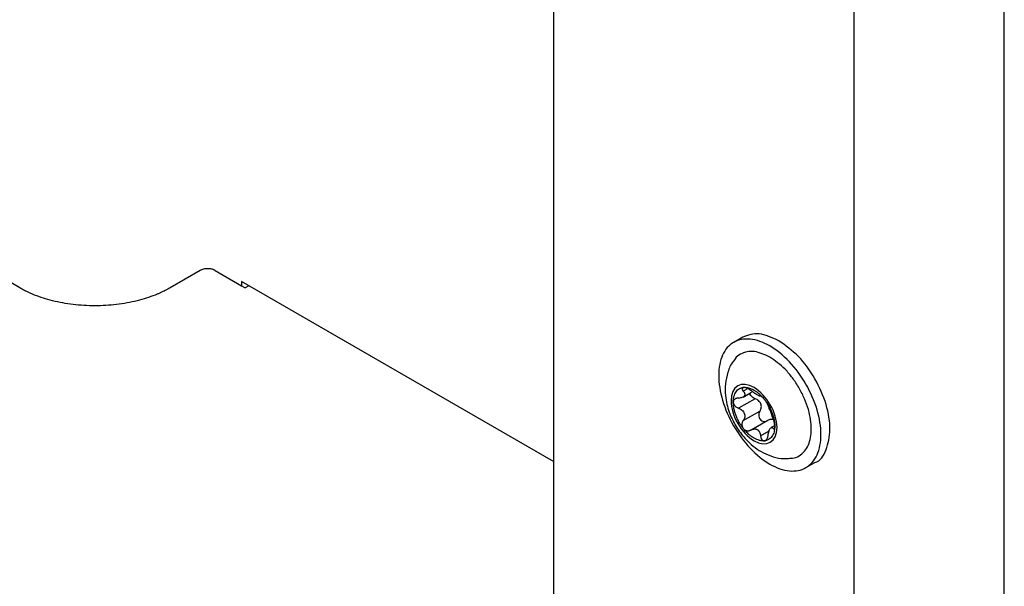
# Model space of a CAD drawing. Header units: millimetres. Extents: x -4969 to -32, y -584 to 4302.
# Tile 68 of 84: x -217 to -125, y 2323 to 2376. Entities that reach past the tile are written whole.
import ezdxf

# ---------------------------------------------------------------- set-up
doc = ezdxf.new("R2010")
doc.units = ezdxf.units.MM

msp = doc.modelspace()

# ---------------------------------------------------------------- linework, layer by layer
at = {"color": 7, "linetype": 'Continuous', "lineweight": 25}
for p, q in [((-124.775, 2236.931), (-124.775, 3819.388)), ((-138.917, 2410.501), (-138.917, 2261.945)), ((-167.201, 2402.948), (-167.201, 2258.975)), ((-217.406, 2350.83), (-256.297, 2373.282)), ((-200.435, 2352.463), (-203.264, 2350.83)), ((-199.021, 2352.463), (-196.546, 2351.034)), ((-167.201, 2334.502), (-196.546, 2351.443)), ((-196.546, 2351.443), (-196.546, 2351.034)), ((-196.546, 2351.034), (-196.193, 2350.83)), ((-195.839, 2351.034), (-196.193, 2350.83)), ((-149.388, 2346.194), (-150.236, 2345.704)), ((-149.354, 2340.558), (-148.555, 2341.019)), ((-148.223, 2340.41), (-149.783, 2339.509)), ((-147.726, 2340.639), (-147.707, 2340.65)), ((-149.33, 2338.342), (-147.77, 2339.242)), ((-147.029, 2338.367), (-148.602, 2337.458)), ((-146.408, 2337.866), (-146.708, 2337.693)), ((-143.437, 2333.926), (-142.588, 2334.416))]:
    msp.add_line(p, q, dxfattribs=at)
at = {"color": 8, "linetype": 'Continuous', "lineweight": 25}
for p, q in [((-148.983, 2341.309), (-149.33, 2341.109)), ((-147.708, 2336.928), (-146.89, 2337.4))]:
    msp.add_line(p, q, dxfattribs=at)
at = {"color": 7, "linetype": 'Continuous', "lineweight": 25}
for points, knots in [([(-199.021, 2352.463), (-199.044, 2352.476), (-199.09, 2352.501), (-199.165, 2352.533), (-199.245, 2352.562), (-199.363, 2352.595), (-199.524, 2352.624), (-199.728, 2352.636), (-199.932, 2352.624), (-200.123, 2352.589), (-200.295, 2352.536), (-200.388, 2352.487), (-200.435, 2352.463)], [0, 0, 0, 0, 0.060259, 0.1200207, 0.1798243, 0.2402078, 0.3699983, 0.5001303, 0.629921, 0.7600531, 0.8799433, 1, 1, 1, 1]), ([(-203.264, 2350.83), (-203.336, 2350.789), (-203.481, 2350.707), (-203.707, 2350.588), (-203.938, 2350.474), (-204.175, 2350.363), (-204.419, 2350.257), (-204.848, 2350.081), (-205.485, 2349.853), (-206.369, 2349.603), (-207.304, 2349.401), (-208.621, 2349.201), (-210.335, 2349.098), (-212.048, 2349.201), (-213.366, 2349.401), (-214.301, 2349.603), (-215.184, 2349.853), (-215.908, 2350.112), (-216.496, 2350.361), (-216.967, 2350.586), (-217.259, 2350.749), (-217.406, 2350.83)], [0, 0, 0, 0, 0.019453, 0.038872, 0.058275, 0.077679, 0.097104, 0.116567, 0.178313, 0.240094, 0.304415, 0.368769, 0.500007, 0.631244, 0.695565, 0.75992, 0.821667, 0.883447, 0.922314, 0.961117, 1, 1, 1, 1]), ([(-145.988, 2345.857), (-146.625, 2346.149), (-147.898, 2346.733), (-148.891, 2346.373), (-149.388, 2346.194)], [0, 0, 0, 0, 0.500051, 1, 1, 1, 1]), ([(-146.837, 2345.367), (-147.466, 2345.731), (-148.095, 2345.949), (-149.258, 2346.065), (-149.792, 2345.961), (-150.682, 2345.447), (-151.038, 2345.037), (-151.52, 2343.972), (-151.645, 2343.318), (-151.645, 2341.864), (-151.52, 2341.065), (-151.038, 2339.444), (-150.682, 2338.622), (-149.792, 2337.081), (-149.258, 2336.361), (-148.095, 2335.134), (-147.466, 2334.626), (-146.837, 2334.263)], [0, 0, 0, 0, 0.125, 0.125, 0.25, 0.25, 0.375, 0.375, 0.5, 0.5, 0.625, 0.625, 0.75, 0.75, 0.875, 0.875, 1, 1, 1, 1]), ([(-142.588, 2334.416), (-142.588, 2334.416), (-142.068, 2334.517), (-141.465, 2335.566), (-141.045, 2337.437), (-141.433, 2339.862), (-142.499, 2342.308), (-144.1, 2344.517), (-145.359, 2345.411), (-145.988, 2345.857)], [0, 0, 0, 0, 0.000034, 0.166695, 0.333356, 0.500017, 0.666678, 0.833339, 1, 1, 1, 1]), ([(-146.837, 2344.322), (-147.327, 2344.545), (-148.082, 2344.888), (-148.993, 2344.854), (-149.61, 2344.623), (-150.029, 2344.315), (-150.186, 2344.035), (-150.225, 2343.966)], [0, 0, 0, 0, 0.3547545, 0.5457251, 0.7407484, 0.9357716, 1, 1, 1, 1]), ([(-146.837, 2334.263), (-146.207, 2333.899), (-145.578, 2333.68), (-144.415, 2333.565), (-143.882, 2333.669), (-142.992, 2334.183), (-142.635, 2334.593), (-142.153, 2335.658), (-142.028, 2336.312), (-142.028, 2337.766), (-142.153, 2338.565), (-142.635, 2340.186), (-142.992, 2341.008), (-143.882, 2342.549), (-144.415, 2343.269), (-145.578, 2344.496), (-146.207, 2345.004), (-146.837, 2345.367)], [0, 0, 0, 0, 0.125, 0.125, 0.25, 0.25, 0.375, 0.375, 0.5, 0.5, 0.625, 0.625, 0.75, 0.75, 0.875, 0.875, 1, 1, 1, 1]), ([(-150.234, 2343.974), (-150.255, 2343.95), (-150.521, 2343.648), (-150.804, 2342.895), (-151.051, 2341.82), (-151.04, 2340.796), (-150.891, 2339.906), (-150.619, 2338.962), (-150.295, 2338.33), (-150.093, 2337.935)], [0, 0, 0, 0, 0.015032, 0.191821, 0.372601, 0.545058, 0.675359, 0.797167, 1, 1, 1, 1]), ([(-144.941, 2334.804), (-144.86, 2334.803), (-144.538, 2334.8), (-144.06, 2335.009), (-143.549, 2335.426), (-143.079, 2336.208), (-142.839, 2337.507), (-143.078, 2339.085), (-143.55, 2340.406), (-144.057, 2341.421), (-144.681, 2342.363), (-145.59, 2343.45), (-146.346, 2343.979), (-146.837, 2344.322)], [0, 0, 0, 0, 0.026446, 0.104992, 0.183537, 0.260451, 0.403328, 0.546205, 0.623118, 0.701664, 0.780209, 0.857123, 1, 1, 1, 1]), ([(-148.322, 2341.456), (-149.516, 2342.146), (-150.485, 2341.586), (-150.485, 2338.828), (-149.516, 2337.149), (-148.322, 2336.459)], [0, 0, 0, 0, 0.5, 0.5, 1, 1, 1, 1]), ([(-150.273, 2340.084), (-150.273, 2340.123), (-150.272, 2340.2), (-150.264, 2340.311), (-150.251, 2340.418), (-150.233, 2340.522), (-150.198, 2340.674), (-150.132, 2340.863), (-150.017, 2341.066), (-149.872, 2341.233), (-149.72, 2341.344), (-149.573, 2341.413), (-149.44, 2341.455), (-149.345, 2341.467), (-149.297, 2341.473)], [0, 0, 0, 0, 0.049249, 0.098316, 0.147332, 0.196427, 0.245731, 0.372789, 0.500023, 0.627081, 0.754315, 0.836273, 0.917965, 1, 1, 1, 1]), ([(-149.33, 2341.109), (-149.313, 2341.087), (-149.281, 2341.045), (-149.243, 2340.984), (-149.217, 2340.928), (-149.192, 2340.853), (-149.186, 2340.761), (-149.228, 2340.658), (-149.318, 2340.572), (-149.445, 2340.511), (-149.604, 2340.471), (-149.721, 2340.467), (-149.783, 2340.464)], [0, 0, 0, 0, 0.069648, 0.134488, 0.194606, 0.250112, 0.378893, 0.49918, 0.619982, 0.749324, 0.865167, 1, 1, 1, 1]), ([(-149.297, 2341.473), (-149.311, 2341.471), (-149.339, 2341.467), (-149.373, 2341.455), (-149.4, 2341.437), (-149.42, 2341.413), (-149.433, 2341.385), (-149.441, 2341.341), (-149.433, 2341.279), (-149.397, 2341.196), (-149.353, 2341.138), (-149.33, 2341.109)], [0, 0, 0, 0, 0.083058, 0.165265, 0.247352, 0.330072, 0.414184, 0.50043, 0.666593, 0.831108, 1, 1, 1, 1]), ([(-149.297, 2341.473), (-149.268, 2341.475), (-149.208, 2341.479), (-149.116, 2341.476), (-149.021, 2341.467), (-148.925, 2341.45), (-148.805, 2341.422), (-148.661, 2341.376), (-148.492, 2341.305), (-148.378, 2341.243), (-148.322, 2341.211)], [0, 0, 0, 0, 0.100225, 0.200067, 0.2998013, 0.3997037, 0.5000488, 0.6668291, 0.8330528, 1, 1, 1, 1]), ([(-149.059, 2341.431), (-149.082, 2341.439), (-149.127, 2341.454), (-149.189, 2341.468), (-149.247, 2341.475), (-149.281, 2341.474), (-149.297, 2341.473)], [0, 0, 0, 0, 0.254015, 0.503467, 0.751189, 1, 1, 1, 1]), ([(-148.614, 2341.173), (-148.632, 2341.187), (-148.668, 2341.215), (-148.725, 2341.255), (-148.784, 2341.294), (-148.86, 2341.339), (-148.953, 2341.389), (-149.024, 2341.417), (-149.059, 2341.431)], [0, 0, 0, 0, 0.13406, 0.267042, 0.400106, 0.53445, 0.769681, 1, 1, 1, 1]), ([(-148.223, 2340.41), (-148.292, 2340.44), (-148.421, 2340.497), (-148.579, 2340.639), (-148.682, 2340.791), (-148.697, 2340.893), (-148.702, 2340.934)], [0, 0, 0, 0, 0.2851267, 0.5379472, 0.8128079, 1, 1, 1, 1]), ([(-148.011, 2340.77), (-148.029, 2340.78), (-148.063, 2340.8), (-148.12, 2340.834), (-148.181, 2340.872), (-148.245, 2340.912), (-148.337, 2340.972), (-148.464, 2341.058), (-148.562, 2341.133), (-148.614, 2341.173)], [0, 0, 0, 0, 0.094967, 0.192047, 0.291667, 0.394222, 0.500073, 0.731133, 1, 1, 1, 1]), ([(-148.322, 2336.459), (-147.127, 2335.77), (-146.158, 2336.33), (-146.158, 2339.088), (-147.127, 2340.767), (-148.322, 2341.456)], [0, 0, 0, 0, 0.5, 0.5, 1, 1, 1, 1]), ([(-148.322, 2341.211), (-148.287, 2341.191), (-148.219, 2341.151), (-148.117, 2341.082), (-148.016, 2341.009), (-147.916, 2340.929), (-147.794, 2340.825), (-147.653, 2340.692), (-147.495, 2340.527), (-147.396, 2340.406), (-147.346, 2340.346)], [0, 0, 0, 0, 0.100225, 0.200067, 0.299801, 0.399704, 0.500049, 0.666829, 0.833053, 1, 1, 1, 1]), ([(-149.783, 2340.464), (-149.81, 2340.464), (-149.863, 2340.463), (-149.938, 2340.451), (-150.008, 2340.432), (-150.073, 2340.405), (-150.144, 2340.361), (-150.212, 2340.293), (-150.264, 2340.197), (-150.27, 2340.122), (-150.273, 2340.084)], [0, 0, 0, 0, 0.1022468, 0.2021073, 0.300825, 0.3997087, 0.5000699, 0.6702666, 0.8348935, 1, 1, 1, 1]), ([(-149.297, 2337.569), (-149.326, 2337.606), (-149.384, 2337.679), (-149.466, 2337.792), (-149.546, 2337.908), (-149.623, 2338.028), (-149.734, 2338.214), (-149.872, 2338.472), (-150.017, 2338.806), (-150.132, 2339.142), (-150.205, 2339.436), (-150.247, 2339.684), (-150.269, 2339.889), (-150.272, 2340.019), (-150.273, 2340.084)], [0, 0, 0, 0, 0.049249, 0.098316, 0.147332, 0.196427, 0.245731, 0.372789, 0.500023, 0.627081, 0.754315, 0.836273, 0.917965, 1, 1, 1, 1]), ([(-150.273, 2340.084), (-150.272, 2340.065), (-150.271, 2340.027), (-150.258, 2339.968), (-150.238, 2339.909), (-150.21, 2339.851), (-150.174, 2339.794), (-150.117, 2339.722), (-150.033, 2339.642), (-149.915, 2339.562), (-149.828, 2339.527), (-149.783, 2339.509)], [0, 0, 0, 0, 0.083058, 0.165265, 0.247352, 0.330072, 0.414184, 0.50043, 0.666593, 0.831108, 1, 1, 1, 1]), ([(-147.77, 2339.242), (-147.753, 2339.27), (-147.72, 2339.324), (-147.683, 2339.408), (-147.656, 2339.489), (-147.632, 2339.603), (-147.626, 2339.751), (-147.667, 2339.93), (-147.757, 2340.092), (-147.885, 2340.226), (-148.044, 2340.337), (-148.16, 2340.384), (-148.223, 2340.41)], [0, 0, 0, 0, 0.069648, 0.134488, 0.194606, 0.250112, 0.378893, 0.49918, 0.619982, 0.749324, 0.865167, 1, 1, 1, 1]), ([(-147.708, 2340.65), (-147.713, 2340.647), (-147.721, 2340.642), (-147.743, 2340.642), (-147.769, 2340.649), (-147.806, 2340.662), (-147.857, 2340.685), (-147.928, 2340.722), (-147.984, 2340.754), (-148.011, 2340.77)], [0, 0, 0, 0, 0.13944, 0.269239, 0.389572, 0.500655, 0.67495, 0.840789, 1, 1, 1, 1]), ([(-147.532, 2340.549), (-147.542, 2340.559), (-147.564, 2340.578), (-147.593, 2340.601), (-147.619, 2340.621), (-147.653, 2340.642), (-147.688, 2340.658), (-147.702, 2340.653), (-147.708, 2340.65)], [0, 0, 0, 0, 0.115084, 0.230621, 0.347395, 0.466183, 0.733228, 1, 1, 1, 1]), ([(-147.346, 2340.346), (-147.362, 2340.366), (-147.394, 2340.405), (-147.442, 2340.459), (-147.488, 2340.508), (-147.517, 2340.535), (-147.532, 2340.549)], [0, 0, 0, 0, 0.248811, 0.496533, 0.745985, 1, 1, 1, 1]), ([(-147.346, 2340.346), (-147.317, 2340.31), (-147.259, 2340.237), (-147.177, 2340.123), (-147.097, 2340.007), (-147.02, 2339.888), (-146.909, 2339.702), (-146.771, 2339.443), (-146.626, 2339.109), (-146.511, 2338.773), (-146.438, 2338.479), (-146.396, 2338.231), (-146.374, 2338.027), (-146.371, 2337.896), (-146.37, 2337.831)], [0, 0, 0, 0, 0.049249, 0.098316, 0.147332, 0.196427, 0.245731, 0.372789, 0.500023, 0.627081, 0.754315, 0.836273, 0.917965, 1, 1, 1, 1]), ([(-146.992, 2339.759), (-146.996, 2339.771), (-147.005, 2339.795), (-147.025, 2339.84), (-147.049, 2339.891), (-147.079, 2339.947), (-147.121, 2340.023), (-147.181, 2340.12), (-147.26, 2340.237), (-147.317, 2340.31), (-147.346, 2340.346)], [0, 0, 0, 0, 0.1022468, 0.2021073, 0.300825, 0.3997087, 0.5000699, 0.6702666, 0.8348935, 1, 1, 1, 1]), ([(-149.783, 2339.509), (-149.751, 2339.497), (-149.688, 2339.473), (-149.601, 2339.428), (-149.524, 2339.379), (-149.426, 2339.305), (-149.319, 2339.193), (-149.229, 2339.031), (-149.186, 2338.853), (-149.193, 2338.675), (-149.24, 2338.499), (-149.299, 2338.397), (-149.33, 2338.342)], [0, 0, 0, 0, 0.069648, 0.134488, 0.194606, 0.250112, 0.378893, 0.49918, 0.619982, 0.749324, 0.865167, 1, 1, 1, 1]), ([(-147.77, 2339.242), (-147.783, 2339.222), (-147.807, 2339.182), (-147.836, 2339.117), (-147.857, 2339.052), (-147.87, 2338.986), (-147.878, 2338.922), (-147.88, 2338.809), (-147.849, 2338.646), (-147.745, 2338.461), (-147.591, 2338.327), (-147.431, 2338.269), (-147.29, 2338.266), (-147.169, 2338.289), (-147.093, 2338.33), (-147.054, 2338.351)], [0, 0, 0, 0, 0.0461044, 0.090461, 0.1331012, 0.1740603, 0.2133782, 0.2511001, 0.3787405, 0.5010114, 0.622894, 0.7502258, 0.8268624, 0.9100218, 1, 1, 1, 1]), ([(-146.539, 2338.591), (-146.549, 2338.617), (-146.569, 2338.666), (-146.599, 2338.744), (-146.628, 2338.82), (-146.667, 2338.928), (-146.72, 2339.071), (-146.786, 2339.247), (-146.852, 2339.412), (-146.91, 2339.552), (-146.96, 2339.672), (-146.981, 2339.729), (-146.992, 2339.759)], [0, 0, 0, 0, 0.069648, 0.134488, 0.194606, 0.250112, 0.378893, 0.49918, 0.619982, 0.749324, 0.865167, 1, 1, 1, 1]), ([(-149.297, 2337.569), (-149.311, 2337.587), (-149.338, 2337.623), (-149.371, 2337.683), (-149.399, 2337.748), (-149.42, 2337.816), (-149.433, 2337.886), (-149.441, 2337.977), (-149.433, 2338.09), (-149.399, 2338.221), (-149.354, 2338.301), (-149.33, 2338.342)], [0, 0, 0, 0, 0.080783, 0.162359, 0.244941, 0.328733, 0.413933, 0.500725, 0.653903, 0.820129, 1, 1, 1, 1]), ([(-146.451, 2338.404), (-146.468, 2338.414), (-146.503, 2338.432), (-146.56, 2338.451), (-146.621, 2338.463), (-146.684, 2338.467), (-146.776, 2338.462), (-146.904, 2338.434), (-147.002, 2338.38), (-147.054, 2338.351)], [0, 0, 0, 0, 0.094967, 0.192047, 0.291667, 0.394222, 0.500073, 0.731133, 1, 1, 1, 1]), ([(-146.37, 2337.831), (-146.37, 2337.851), (-146.371, 2337.89), (-146.376, 2337.953), (-146.383, 2338.019), (-146.394, 2338.087), (-146.407, 2338.157), (-146.428, 2338.25), (-146.457, 2338.362), (-146.498, 2338.487), (-146.525, 2338.556), (-146.539, 2338.591)], [0, 0, 0, 0, 0.083058, 0.165265, 0.247352, 0.330072, 0.414184, 0.50043, 0.666593, 0.831108, 1, 1, 1, 1]), ([(-150.093, 2337.935), (-149.84, 2337.545), (-149.486, 2336.998), (-148.834, 2336.308), (-148.226, 2335.784), (-147.423, 2335.28), (-146.507, 2334.922), (-145.655, 2334.742), (-145.127, 2334.794), (-144.942, 2334.813)], [0, 0, 0, 0, 0.212524, 0.298245, 0.440852, 0.589086, 0.747694, 0.91149, 1, 1, 1, 1]), ([(-147.346, 2336.443), (-147.375, 2336.441), (-147.433, 2336.437), (-147.524, 2336.439), (-147.617, 2336.448), (-147.711, 2336.464), (-147.858, 2336.498), (-148.062, 2336.567), (-148.321, 2336.697), (-148.581, 2336.867), (-148.806, 2337.05), (-148.995, 2337.229), (-149.15, 2337.392), (-149.248, 2337.51), (-149.297, 2337.569)], [0, 0, 0, 0, 0.049249, 0.098316, 0.147332, 0.196427, 0.245731, 0.372789, 0.500023, 0.627081, 0.754315, 0.836273, 0.917965, 1, 1, 1, 1]), ([(-148.614, 2337.451), (-148.634, 2337.439), (-148.673, 2337.417), (-148.734, 2337.393), (-148.794, 2337.376), (-148.853, 2337.368), (-148.911, 2337.366), (-148.991, 2337.374), (-149.092, 2337.404), (-149.206, 2337.47), (-149.267, 2337.537), (-149.297, 2337.569)], [0, 0, 0, 0, 0.091865, 0.180251, 0.26522, 0.346842, 0.425196, 0.500373, 0.67197, 0.837978, 1, 1, 1, 1]), ([(-148.614, 2337.451), (-148.587, 2337.466), (-148.536, 2337.497), (-148.457, 2337.529), (-148.382, 2337.551), (-148.297, 2337.566), (-148.203, 2337.567), (-148.101, 2337.548), (-148.041, 2337.518), (-148.011, 2337.504)], [0, 0, 0, 0, 0.13944, 0.269239, 0.389572, 0.500655, 0.67495, 0.840789, 1, 1, 1, 1]), ([(-148.011, 2337.504), (-147.995, 2337.493), (-147.961, 2337.472), (-147.915, 2337.432), (-147.873, 2337.384), (-147.834, 2337.33), (-147.786, 2337.244), (-147.737, 2337.113), (-147.718, 2336.992), (-147.708, 2336.928)], [0, 0, 0, 0, 0.094967, 0.192047, 0.291667, 0.394222, 0.500073, 0.731133, 1, 1, 1, 1]), ([(-146.37, 2337.831), (-146.37, 2337.793), (-146.371, 2337.716), (-146.379, 2337.605), (-146.392, 2337.498), (-146.41, 2337.394), (-146.445, 2337.242), (-146.511, 2337.052), (-146.626, 2336.849), (-146.771, 2336.683), (-146.923, 2336.572), (-147.07, 2336.503), (-147.203, 2336.461), (-147.298, 2336.449), (-147.346, 2336.443)], [0, 0, 0, 0, 0.049249, 0.098316, 0.1473316, 0.1964266, 0.2457313, 0.3727891, 0.5000232, 0.627081, 0.7543151, 0.8362725, 0.9179651, 1, 1, 1, 1]), ([(-146.992, 2336.992), (-146.987, 2337.026), (-146.977, 2337.093), (-146.956, 2337.187), (-146.935, 2337.271), (-146.901, 2337.38), (-146.853, 2337.504), (-146.787, 2337.62), (-146.721, 2337.692), (-146.658, 2337.716), (-146.597, 2337.7), (-146.559, 2337.659), (-146.539, 2337.636)], [0, 0, 0, 0, 0.069648, 0.134488, 0.194606, 0.250112, 0.378893, 0.49918, 0.619982, 0.749324, 0.865167, 1, 1, 1, 1]), ([(-146.539, 2337.636), (-146.531, 2337.626), (-146.514, 2337.606), (-146.489, 2337.588), (-146.466, 2337.581), (-146.443, 2337.584), (-146.418, 2337.602), (-146.393, 2337.644), (-146.373, 2337.722), (-146.371, 2337.795), (-146.37, 2337.831)], [0, 0, 0, 0, 0.102247, 0.202107, 0.300825, 0.399709, 0.50007, 0.670267, 0.834894, 1, 1, 1, 1]), ([(-147.708, 2336.928), (-147.705, 2336.9), (-147.697, 2336.846), (-147.679, 2336.768), (-147.654, 2336.697), (-147.623, 2336.632), (-147.577, 2336.56), (-147.514, 2336.493), (-147.432, 2336.445), (-147.374, 2336.443), (-147.346, 2336.443)], [0, 0, 0, 0, 0.102247, 0.202107, 0.300825, 0.399708, 0.500069, 0.670266, 0.834893, 1, 1, 1, 1]), ([(-147.346, 2336.443), (-147.331, 2336.445), (-147.303, 2336.449), (-147.261, 2336.466), (-147.221, 2336.491), (-147.183, 2336.525), (-147.147, 2336.567), (-147.103, 2336.631), (-147.057, 2336.725), (-147.015, 2336.853), (-147, 2336.945), (-146.992, 2336.992)], [0, 0, 0, 0, 0.083058, 0.165265, 0.247352, 0.330072, 0.414184, 0.50043, 0.666593, 0.831108, 1, 1, 1, 1])]:
    msp.add_open_spline(points, degree=3, knots=knots, dxfattribs=at)

doc.saveas('drawing.dxf')
